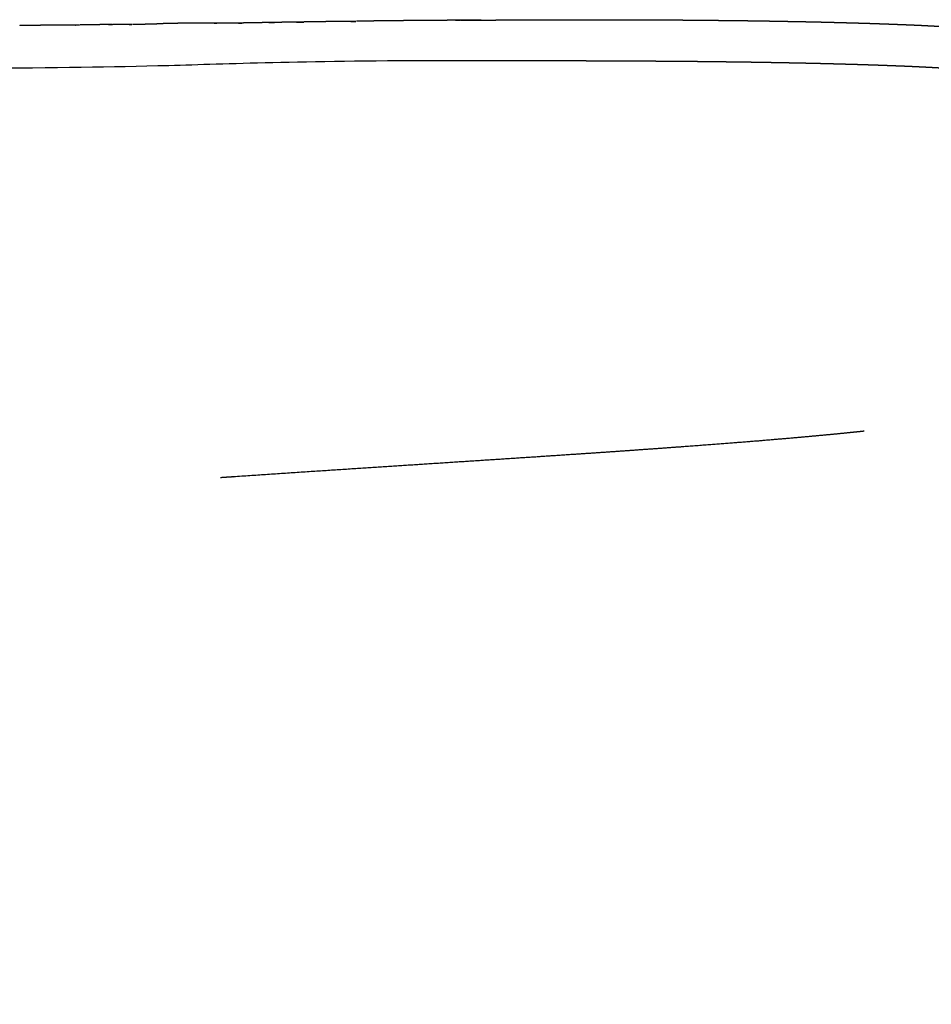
# Model space of a CAD drawing. Header units: millimetres. Extents: x -31695 to -21550, y -3481 to 7253.
# Tile 13 of 256: x -30260 to -30173, y 1801 to 1894. Entities that reach past the tile are written whole.
import ezdxf

# ---------------------------------------------------------------- set-up
doc = ezdxf.new("R2010")
doc.units = ezdxf.units.MM
doc.layers.add('2d', color=7, linetype='Continuous', true_color=0x000000)

msp = doc.modelspace()

# ---------------------------------------------------------------- linework, layer by layer
at = {"layer": '2d', "linetype": 'Continuous'}
for points, knots in [([(-30219.761, 1894.102), (-30220.017, 1894.101), (-30220.273, 1894.099), (-30220.53, 1894.097), (-30220.787, 1894.095), (-30221.045, 1894.093), (-30221.303, 1894.092), (-30221.562, 1894.09), (-30221.82, 1894.088), (-30222.079, 1894.085), (-30222.339, 1894.083), (-30222.598, 1894.081), (-30222.857, 1894.079), (-30223.117, 1894.077), (-30223.376, 1894.075), (-30223.636, 1894.072), (-30223.895, 1894.07), (-30224.155, 1894.068), (-30224.415, 1894.065), (-30224.676, 1894.062), (-30224.937, 1894.06), (-30225.198, 1894.057), (-30225.46, 1894.054), (-30225.722, 1894.05), (-30225.985, 1894.047), (-30226.249, 1894.043), (-30226.513, 1894.04), (-30226.779, 1894.036), (-30227.044, 1894.032), (-30227.312, 1894.027), (-30227.579, 1894.023), (-30227.848, 1894.018), (-30228.117, 1894.013)], [9, 9, 9, 10, 10, 11, 11, 12, 12, 13, 13, 14, 14, 15, 15, 16, 16, 17, 17, 18, 18, 19, 19, 20, 20, 21, 21, 22, 22, 23, 23, 24, 24, 25, 25, 25]), ([(-30218.205, 1894.111), (-30217.959, 1894.113), (-30217.712, 1894.116), (-30217.464, 1894.118), (-30217.217, 1894.12), (-30216.97, 1894.121), (-30216.724, 1894.123), (-30216.478, 1894.125), (-30216.267, 1894.119), (-30216.513, 1894.118), (-30216.758, 1894.118), (-30217.005, 1894.117), (-30217.251, 1894.116), (-30217.499, 1894.114), (-30217.747, 1894.113), (-30217.996, 1894.112), (-30218.245, 1894.111), (-30218.496, 1894.11), (-30218.747, 1894.108), (-30219, 1894.107), (-30219.252, 1894.105), (-30219.507, 1894.104), (-30219.761, 1894.102)], [-2.989232, -2.989232, -2.989232, -2, -2, -1, -1, 0, 0, 2, 2, 3, 3, 4, 4, 5, 5, 6, 6, 7, 7, 8, 8, 9, 9, 9]), ([(-30255.344, 1893.659), (-30255.501, 1893.658), (-30255.658, 1893.657), (-30255.815, 1893.656), (-30255.973, 1893.655), (-30256.131, 1893.653), (-30256.288, 1893.652), (-30256.446, 1893.65), (-30256.604, 1893.649), (-30256.763, 1893.647), (-30256.921, 1893.645), (-30257.079, 1893.643), (-30257.238, 1893.641), (-30257.396, 1893.639), (-30257.555, 1893.637), (-30257.713, 1893.635), (-30257.872, 1893.633), (-30258.031, 1893.63), (-30258.189, 1893.628), (-30258.348, 1893.626), (-30258.507, 1893.623), (-30258.666, 1893.621), (-30258.825, 1893.619), (-30258.984, 1893.616), (-30259.143, 1893.614), (-30259.303, 1893.611), (-30259.462, 1893.608), (-30259.622, 1893.606), (-30259.782, 1893.603), (-30259.942, 1893.6), (-30260.103, 1893.597)], [5, 5, 5, 6, 6, 7, 7, 8, 8, 9, 9, 10, 10, 11, 11, 12, 12, 13, 13, 14, 14, 15, 15, 16, 16, 17, 17, 18, 18, 19, 19, 20, 20, 20]), ([(-30254.805, 1893.66), (-30254.743, 1893.661), (-30254.681, 1893.662), (-30254.526, 1893.665), (-30254.409, 1893.66), (-30254.564, 1893.66), (-30254.719, 1893.66), (-30254.875, 1893.66), (-30255.031, 1893.66), (-30255.188, 1893.659), (-30255.344, 1893.659)], [-0.398231, -0.398231, -0.398231, 0, 0, 2, 2, 3, 3, 4, 4, 5, 5, 5]), ([(-30251.904, 1893.695), (-30252.058, 1893.695), (-30252.212, 1893.694), (-30252.365, 1893.693), (-30252.519, 1893.692), (-30252.673, 1893.691), (-30252.827, 1893.689), (-30252.981, 1893.688), (-30253.135, 1893.686), (-30253.289, 1893.684), (-30253.443, 1893.682), (-30253.597, 1893.68), (-30253.751, 1893.678), (-30253.906, 1893.676), (-30254.06, 1893.673), (-30254.215, 1893.671), (-30254.37, 1893.668)], [4, 4, 4, 5, 5, 6, 6, 7, 7, 8, 8, 9, 9, 10, 10, 11, 11, 12, 12, 12]), ([(-30251.658, 1893.695), (-30251.405, 1893.7), (-30251.291, 1893.692), (-30251.444, 1893.694), (-30251.597, 1893.695), (-30251.751, 1893.695), (-30251.904, 1893.695)], [-0.324223, -0.324223, -0.324223, 1.837889, 1.837889, 2.918944, 2.918944, 4, 4, 4]), ([(-30250.037, 1893.708), (-30250.188, 1893.709), (-30250.339, 1893.71), (-30250.49, 1893.71), (-30250.642, 1893.71), (-30250.794, 1893.708), (-30250.946, 1893.707), (-30251.099, 1893.705), (-30251.252, 1893.703)], [4, 4, 4, 5, 5, 6, 6, 7, 7, 8, 8, 8]), ([(-30249.698, 1893.703), (-30249.549, 1893.706), (-30249.438, 1893.696), (-30249.587, 1893.7), (-30249.737, 1893.704), (-30249.887, 1893.706), (-30250.037, 1893.708)], [0, 0, 0, 2, 2, 3, 3, 4, 4, 4]), ([(-30248.51, 1893.72), (-30248.658, 1893.719), (-30248.806, 1893.719), (-30248.954, 1893.717), (-30249.102, 1893.716), (-30249.251, 1893.713), (-30249.399, 1893.71)], [19, 19, 19, 20, 20, 21, 21, 22, 22, 22]), ([(-30248.177, 1893.73), (-30248.196, 1893.724), (-30248.215, 1893.717), (-30248.363, 1893.718), (-30248.51, 1893.72)], [17, 17, 17, 18, 18, 19, 19, 19]), ([(-30247.294, 1893.755), (-30247.441, 1893.752), (-30247.589, 1893.75), (-30247.736, 1893.746), (-30247.883, 1893.742), (-30248.03, 1893.736), (-30248.177, 1893.73)], [14, 14, 14, 15, 15, 16, 16, 17, 17, 17]), ([(-30246.957, 1893.766), (-30246.975, 1893.761), (-30246.994, 1893.756), (-30247.144, 1893.755), (-30247.294, 1893.755)], [12, 12, 12, 13, 13, 14, 14, 14]), ([(-30241.641, 1893.836), (-30241.93, 1893.837), (-30242.218, 1893.839), (-30242.5, 1893.839), (-30242.781, 1893.839), (-30243.054, 1893.838), (-30243.326, 1893.838), (-30243.587, 1893.836), (-30243.847, 1893.834), (-30244.094, 1893.832), (-30244.341, 1893.829), (-30244.571, 1893.826), (-30244.802, 1893.823), (-30245.014, 1893.82), (-30245.227, 1893.817), (-30245.423, 1893.814), (-30245.619, 1893.811), (-30245.802, 1893.807), (-30245.984, 1893.803), (-30246.155, 1893.798), (-30246.325, 1893.793), (-30246.487, 1893.787), (-30246.648, 1893.781), (-30246.802, 1893.774), (-30246.957, 1893.766)], [0, 0, 0, 1, 1, 2, 2, 3, 3, 4, 4, 5, 5, 6, 6, 7, 7, 8, 8, 9, 9, 10, 10, 11, 11, 12, 12, 12]), ([(-30241.092, 1893.838), (-30241.385, 1893.832), (-30241.641, 1893.836), (-30241.508, 1893.834), (-30241.374, 1893.833)], [3, 3, 3, 5.003112, 5.003112, 5.458469, 5.458469, 5.458469]), ([(-30239.318, 1893.848), (-30239.613, 1893.848), (-30239.909, 1893.848), (-30240.205, 1893.846), (-30240.501, 1893.845), (-30240.796, 1893.841), (-30241.092, 1893.838)], [0, 0, 0, 1.00004, 1.00004, 2.00008, 2.00008, 3, 3, 3]), ([(-30238.766, 1893.852), (-30239.061, 1893.845), (-30239.318, 1893.848), (-30239.164, 1893.847), (-30239.01, 1893.846)], [4, 4, 4, 6.000083, 6.000083, 6.522032, 6.522032, 6.522032]), ([(-30236.435, 1893.892), (-30236.724, 1893.887), (-30237.012, 1893.883), (-30237.303, 1893.879), (-30237.594, 1893.874), (-30237.886, 1893.869), (-30238.179, 1893.864), (-30238.472, 1893.858), (-30238.766, 1893.852)], [0.000081, 0.000081, 0.000081, 1.000001, 1.000001, 2.000002, 2.000002, 3.000003, 3.000003, 4, 4, 4]), ([(-30233.816, 1893.933), (-30233.719, 1893.935), (-30233.622, 1893.937), (-30233.346, 1893.941), (-30233.109, 1893.939), (-30233.384, 1893.937), (-30233.66, 1893.935), (-30233.938, 1893.932), (-30234.215, 1893.929), (-30234.494, 1893.925), (-30234.773, 1893.922), (-30235.054, 1893.917), (-30235.335, 1893.912), (-30235.618, 1893.905), (-30235.902, 1893.899), (-30236.188, 1893.892), (-30236.435, 1893.892), (-30236.169, 1893.895), (-30235.902, 1893.899)], [-0.351021, -0.351021, -0.351021, 0, 0, 2, 2, 3, 3, 4, 4, 5, 5, 6, 6, 7, 7, 9, 9, 9.93196, 9.93196, 9.93196]), ([(-30229.239, 1893.997), (-30229.511, 1893.994), (-30229.784, 1893.992), (-30230.057, 1893.989), (-30230.33, 1893.986), (-30230.603, 1893.983), (-30230.877, 1893.979), (-30231.151, 1893.976), (-30231.424, 1893.972), (-30231.698, 1893.968), (-30231.972, 1893.964), (-30232.246, 1893.96), (-30232.52, 1893.955), (-30232.795, 1893.951), (-30233.07, 1893.946)], [4, 4, 4, 5, 5, 6, 6, 7, 7, 8, 8, 9, 9, 10, 10, 11, 11, 11]), ([(-30228.635, 1894.002), (-30228.376, 1894.007), (-30228.155, 1894.006), (-30228.425, 1894.004), (-30228.696, 1894.002), (-30228.967, 1893.999), (-30229.239, 1893.997)], [0.042253, 0.042253, 0.042253, 2, 2, 3, 3, 4, 4, 4]), ([(-30179.879, 1855.071), (-30181.262, 1854.93), (-30182.645, 1854.788), (-30184.355, 1854.63), (-30186.065, 1854.471), (-30188.026, 1854.304), (-30189.987, 1854.137), (-30192.202, 1853.963), (-30194.417, 1853.789), (-30196.888, 1853.606), (-30199.36, 1853.423), (-30202.094, 1853.232), (-30204.827, 1853.041), (-30207.825, 1852.84), (-30210.823, 1852.64), (-30214.088, 1852.426), (-30217.354, 1852.213), (-30220.889, 1851.983), (-30224.424, 1851.754), (-30228.23, 1851.505), (-30232.037, 1851.256), (-30236.117, 1850.983), (-30240.197, 1850.711), (-30240.617, 1850.682), (-30241.036, 1850.653)], [18.047119, 18.047119, 18.047119, 19, 19, 20, 20, 21, 21, 22, 22, 23, 23, 24, 24, 25, 25, 26, 26, 27, 27, 28, 28, 29, 29, 29.096328, 29.096328, 29.096328])]:
    msp.add_open_spline(points, degree=2, knots=knots, dxfattribs=at)
msp.add_open_spline([(-30218.712, 1894.106), (-30218.479, 1894.109), (-30218.245, 1894.111)], degree=2, dxfattribs=at)
at = {"layer": '2d'}
for points, degree, knots in [([(-30216.233, 1894.127), (-30215.988, 1894.128), (-30215.743, 1894.13), (-30215.499, 1894.132), (-30215.254, 1894.133), (-30215.01, 1894.135), (-30214.766, 1894.136), (-30214.522, 1894.138), (-30214.278, 1894.139), (-30214.034, 1894.141), (-30213.79, 1894.142), (-30213.547, 1894.144), (-30213.303, 1894.145), (-30213.06, 1894.147), (-30212.818, 1894.148), (-30212.576, 1894.149), (-30212.334, 1894.15), (-30212.093, 1894.152), (-30211.853, 1894.153), (-30211.614, 1894.154), (-30211.375, 1894.155), (-30211.137, 1894.156), (-30210.9, 1894.157), (-30210.664, 1894.158), (-30210.429, 1894.158), (-30210.195, 1894.159), (-30209.961, 1894.16), (-30209.729, 1894.16), (-30209.496, 1894.161), (-30209.265, 1894.161), (-30209.034, 1894.161), (-30208.804, 1894.162), (-30208.574, 1894.162), (-30208.344, 1894.162), (-30208.115, 1894.163), (-30207.886, 1894.163), (-30207.657, 1894.163), (-30207.428, 1894.163), (-30207.199, 1894.164), (-30206.97, 1894.164), (-30206.741, 1894.164), (-30206.513, 1894.164), (-30206.284, 1894.164), (-30206.056, 1894.164), (-30205.828, 1894.165), (-30205.601, 1894.165), (-30205.373, 1894.165), (-30205.147, 1894.165), (-30204.92, 1894.165), (-30204.695, 1894.165), (-30204.47, 1894.165), (-30204.246, 1894.164), (-30204.022, 1894.164), (-30203.8, 1894.164), (-30203.578, 1894.164), (-30203.358, 1894.163), (-30203.138, 1894.163), (-30202.919, 1894.162), (-30202.701, 1894.162), (-30202.484, 1894.161), (-30202.267, 1894.16), (-30202.051, 1894.159), (-30201.835, 1894.159), (-30201.62, 1894.158), (-30201.405, 1894.157), (-30201.191, 1894.156), (-30200.977, 1894.155), (-30200.763, 1894.154), (-30200.55, 1894.153), (-30200.336, 1894.152), (-30200.123, 1894.151), (-30199.909, 1894.15), (-30199.696, 1894.149), (-30199.483, 1894.148), (-30199.269, 1894.147), (-30199.056, 1894.146), (-30198.844, 1894.145), (-30198.631, 1894.144), (-30198.419, 1894.143), (-30198.208, 1894.142), (-30197.997, 1894.141), (-30197.787, 1894.14), (-30197.577, 1894.138), (-30197.369, 1894.137), (-30197.16, 1894.136), (-30196.953, 1894.134), (-30196.747, 1894.133), (-30196.542, 1894.131), (-30196.337, 1894.129), (-30196.134, 1894.128), (-30195.931, 1894.126), (-30195.729, 1894.124), (-30195.527, 1894.122), (-30195.327, 1894.12), (-30195.127, 1894.118), (-30194.927, 1894.116), (-30194.728, 1894.114), (-30194.529, 1894.112), (-30194.33, 1894.11), (-30194.132, 1894.108), (-30193.933, 1894.106), (-30193.735, 1894.104), (-30193.537, 1894.102), (-30193.339, 1894.1), (-30193.141, 1894.098), (-30192.943, 1894.095), (-30192.745, 1894.093), (-30192.547, 1894.091), (-30192.35, 1894.089), (-30192.153, 1894.087), (-30191.956, 1894.084), (-30191.76, 1894.082), (-30191.564, 1894.08), (-30191.369, 1894.077), (-30191.175, 1894.075), (-30190.982, 1894.073), (-30190.788, 1894.07), (-30190.597, 1894.067), (-30190.406, 1894.065), (-30190.216, 1894.062), (-30190.026, 1894.059), (-30189.839, 1894.056), (-30189.651, 1894.053), (-30189.465, 1894.05), (-30189.278, 1894.047), (-30189.093, 1894.044), (-30188.908, 1894.041), (-30188.724, 1894.038), (-30188.54, 1894.035), (-30188.356, 1894.031), (-30188.173, 1894.028), (-30187.99, 1894.025), (-30187.806, 1894.022), (-30187.624, 1894.018), (-30187.441, 1894.015), (-30187.258, 1894.012), (-30187.075, 1894.008), (-30186.892, 1894.005), (-30186.709, 1894.002), (-30186.527, 1893.998), (-30186.345, 1893.995), (-30186.163, 1893.992), (-30185.981, 1893.988), (-30185.801, 1893.985), (-30185.62, 1893.981), (-30185.441, 1893.978), (-30185.261, 1893.974), (-30185.083, 1893.97), (-30184.905, 1893.967), (-30184.729, 1893.963), (-30184.553, 1893.959), (-30184.379, 1893.955), (-30184.204, 1893.951), (-30184.032, 1893.947), (-30183.859, 1893.943), (-30183.688, 1893.938), (-30183.517, 1893.934), (-30183.347, 1893.93), (-30183.177, 1893.926), (-30183.008, 1893.921), (-30182.839, 1893.917), (-30182.671, 1893.912), (-30182.503, 1893.908), (-30182.335, 1893.903), (-30182.167, 1893.899), (-30182, 1893.894), (-30181.832, 1893.89), (-30181.664, 1893.885), (-30181.496, 1893.881), (-30181.329, 1893.876), (-30181.161, 1893.872), (-30180.994, 1893.867), (-30180.827, 1893.862), (-30180.661, 1893.858), (-30180.494, 1893.853), (-30180.329, 1893.848), (-30180.164, 1893.844), (-30180, 1893.839), (-30179.836, 1893.834), (-30179.674, 1893.829), (-30179.511, 1893.824), (-30179.351, 1893.819), (-30179.191, 1893.814), (-30179.032, 1893.809), (-30178.874, 1893.804), (-30178.718, 1893.798), (-30178.561, 1893.793), (-30178.407, 1893.787), (-30178.252, 1893.782), (-30178.098, 1893.776), (-30177.944, 1893.771), (-30177.791, 1893.765), (-30177.639, 1893.76), (-30177.486, 1893.754), (-30177.334, 1893.748), (-30177.182, 1893.742), (-30177.029, 1893.737), (-30176.877, 1893.731), (-30176.724, 1893.725), (-30176.571, 1893.719), (-30176.417, 1893.713), (-30176.262, 1893.707), (-30176.107, 1893.701), (-30175.948, 1893.695), (-30175.789, 1893.689), (-30175.624, 1893.682), (-30175.46, 1893.675), (-30175.29, 1893.668), (-30175.119, 1893.66), (-30174.941, 1893.652), (-30174.762, 1893.644), (-30174.574, 1893.635), (-30174.386, 1893.626), (-30174.186, 1893.616), (-30173.987, 1893.606), (-30173.776, 1893.595), (-30173.565, 1893.583), (-30173.343, 1893.571), (-30173.12, 1893.559), (-30172.889, 1893.546), (-30172.657, 1893.533), (-30172.416, 1893.519), (-30172.176, 1893.505), (-30171.929, 1893.49), (-30171.682, 1893.476), (-30171.43, 1893.461), (-30171.177, 1893.446), (-30170.921, 1893.43), (-30170.664, 1893.415), (-30170.405, 1893.4), (-30170.146, 1893.384)], 2, [-139, -139, -139, -138, -138, -137, -137, -136, -136, -135, -135, -134, -134, -133, -133, -132, -132, -131, -131, -130, -130, -129, -129, -128, -128, -127, -127, -126, -126, -125, -125, -124, -124, -123, -123, -122, -122, -121, -121, -120, -120, -119, -119, -118, -118, -117, -117, -116, -116, -115, -115, -114, -114, -113, -113, -112, -112, -111, -111, -110, -110, -109, -109, -108, -108, -107, -107, -106, -106, -105, -105, -104, -104, -103, -103, -102, -102, -101, -101, -100, -100, -99, -99, -98, -98, -97, -97, -96, -96, -95, -95, -94, -94, -93, -93, -92, -92, -91, -91, -90, -90, -89, -89, -88, -88, -87, -87, -86, -86, -85, -85, -84, -84, -83, -83, -82, -82, -81, -81, -80, -80, -79, -79, -78, -78, -77, -77, -76, -76, -75, -75, -74, -74, -73, -73, -72, -72, -71, -71, -70, -70, -69, -69, -68, -68, -67, -67, -66, -66, -65, -65, -64, -64, -63, -63, -62, -62, -61, -61, -60, -60, -59, -59, -58, -58, -57, -57, -56, -56, -55, -55, -54, -54, -53, -53, -52, -52, -51, -51, -50, -50, -49, -49, -48, -48, -47, -47, -46, -46, -45, -45, -44, -44, -43, -43, -42, -42, -41, -41, -40, -40, -39, -39, -38, -38, -37, -37, -36, -36, -35, -35, -34, -34, -33, -33, -32, -32, -31, -31, -30, -30, -29, -29, -28, -28, -27, -27, -26, -26, -25, -25, -24.000731, -24.000731, -24.000731]), ([(-30218.787, 1890.258), (-30219.041, 1890.258), (-30219.294, 1890.259), (-30219.55, 1890.26), (-30219.805, 1890.26), (-30220.062, 1890.261), (-30220.319, 1890.262), (-30220.577, 1890.262), (-30220.835, 1890.263), (-30221.095, 1890.264), (-30221.354, 1890.265), (-30221.614, 1890.265), (-30221.874, 1890.266), (-30222.134, 1890.267), (-30222.394, 1890.268), (-30222.655, 1890.269), (-30222.916, 1890.27)], 2, [160, 160, 160, 161, 161, 162, 162, 163, 163, 164, 164, 165, 165, 166, 166, 167, 167, 168, 168, 168]), ([(-30214.829, 1890.254), (-30215.074, 1890.254), (-30215.319, 1890.254), (-30215.564, 1890.254), (-30215.809, 1890.254), (-30216.054, 1890.254), (-30216.3, 1890.255), (-30216.546, 1890.255), (-30216.792, 1890.255), (-30217.039, 1890.255), (-30217.287, 1890.256), (-30217.535, 1890.256), (-30217.784, 1890.256), (-30218.033, 1890.257), (-30218.283, 1890.257), (-30218.535, 1890.257), (-30218.787, 1890.258)], 2, [152, 152, 152, 153, 153, 154, 154, 155, 155, 156, 156, 157, 157, 158, 158, 159, 159, 160, 160, 160]), ([(-30210.955, 1890.251), (-30211.193, 1890.251), (-30211.43, 1890.251), (-30211.67, 1890.252), (-30211.91, 1890.252), (-30212.151, 1890.252), (-30212.392, 1890.252), (-30212.634, 1890.252), (-30212.876, 1890.252), (-30213.12, 1890.253), (-30213.363, 1890.253), (-30213.607, 1890.253), (-30213.851, 1890.253), (-30214.096, 1890.253), (-30214.34, 1890.253), (-30214.585, 1890.253), (-30214.829, 1890.254)], 2, [144, 144, 144, 145, 145, 146, 146, 147, 147, 148, 148, 149, 149, 150, 150, 151, 151, 152, 152, 152]), ([(-30207.249, 1890.243), (-30207.478, 1890.243), (-30207.707, 1890.244), (-30207.937, 1890.245), (-30208.166, 1890.245), (-30208.396, 1890.246), (-30208.625, 1890.246), (-30208.856, 1890.247), (-30209.086, 1890.247), (-30209.318, 1890.248), (-30209.549, 1890.248), (-30209.782, 1890.249), (-30210.015, 1890.249), (-30210.249, 1890.25), (-30210.483, 1890.25), (-30210.719, 1890.25), (-30210.955, 1890.251)], 2, [136, 136, 136, 137, 137, 138, 138, 139, 139, 140, 140, 141, 141, 142, 142, 143, 143, 144, 144, 144]), ([(-30203.625, 1890.232), (-30203.847, 1890.233), (-30204.069, 1890.234), (-30204.293, 1890.235), (-30204.517, 1890.235), (-30204.743, 1890.236), (-30204.968, 1890.237), (-30205.195, 1890.238), (-30205.421, 1890.238), (-30205.649, 1890.239), (-30205.877, 1890.24), (-30206.105, 1890.24), (-30206.333, 1890.241), (-30206.562, 1890.241), (-30206.791, 1890.242), (-30207.02, 1890.242), (-30207.249, 1890.243)], 2, [128, 128, 128, 129, 129, 130, 130, 131, 131, 132, 132, 133, 133, 134, 134, 135, 135, 136, 136, 136]), ([(-30200.169, 1890.212), (-30200.382, 1890.214), (-30200.596, 1890.215), (-30200.809, 1890.216), (-30201.023, 1890.218), (-30201.237, 1890.219), (-30201.452, 1890.22), (-30201.666, 1890.222), (-30201.881, 1890.223), (-30202.097, 1890.224), (-30202.313, 1890.225), (-30202.53, 1890.227), (-30202.747, 1890.228), (-30202.966, 1890.229), (-30203.184, 1890.23), (-30203.405, 1890.231), (-30203.625, 1890.232)], 2, [120, 120, 120, 121, 121, 122, 122, 123, 123, 124, 124, 125, 125, 126, 126, 127, 127, 128, 128, 128]), ([(-30196.793, 1890.188), (-30197, 1890.19), (-30197.206, 1890.191), (-30197.415, 1890.193), (-30197.623, 1890.195), (-30197.833, 1890.196), (-30198.043, 1890.198), (-30198.254, 1890.2), (-30198.465, 1890.201), (-30198.677, 1890.203), (-30198.89, 1890.204), (-30199.102, 1890.205), (-30199.315, 1890.207), (-30199.529, 1890.208), (-30199.742, 1890.21), (-30199.955, 1890.211), (-30200.169, 1890.212)], 2, [112, 112, 112, 113, 113, 114, 114, 115, 115, 116, 116, 117, 117, 118, 118, 119, 119, 120, 120, 120]), ([(-30193.585, 1890.153), (-30193.783, 1890.155), (-30193.981, 1890.158), (-30194.179, 1890.16), (-30194.378, 1890.162), (-30194.576, 1890.164), (-30194.775, 1890.167), (-30194.974, 1890.169), (-30195.174, 1890.171), (-30195.374, 1890.174), (-30195.574, 1890.176), (-30195.776, 1890.178), (-30195.977, 1890.18), (-30196.18, 1890.182), (-30196.383, 1890.184), (-30196.588, 1890.186), (-30196.793, 1890.188)], 2, [104, 104, 104, 105, 105, 106, 106, 107, 107, 108, 108, 109, 109, 110, 110, 111, 111, 112, 112, 112]), ([(-30190.456, 1890.112), (-30190.648, 1890.115), (-30190.839, 1890.118), (-30191.032, 1890.121), (-30191.225, 1890.123), (-30191.419, 1890.126), (-30191.614, 1890.129), (-30191.81, 1890.131), (-30192.005, 1890.134), (-30192.202, 1890.136), (-30192.399, 1890.139), (-30192.596, 1890.141), (-30192.793, 1890.143), (-30192.991, 1890.146), (-30193.189, 1890.148), (-30193.387, 1890.15), (-30193.585, 1890.153)], 2, [96, 96, 96, 97, 97, 98, 98, 99, 99, 100, 100, 101, 101, 102, 102, 103, 103, 104, 104, 104]), ([(-30187.495, 1890.06), (-30187.678, 1890.063), (-30187.861, 1890.067), (-30188.044, 1890.07), (-30188.226, 1890.074), (-30188.41, 1890.077), (-30188.593, 1890.081), (-30188.777, 1890.084), (-30188.961, 1890.087), (-30189.145, 1890.09), (-30189.33, 1890.094), (-30189.516, 1890.097), (-30189.703, 1890.1), (-30189.89, 1890.103), (-30190.078, 1890.106), (-30190.267, 1890.109), (-30190.456, 1890.112)], 2, [88, 88, 88, 89, 89, 90, 90, 91, 91, 92, 92, 93, 93, 94, 94, 95, 95, 96, 96, 96]), ([(-30184.613, 1890.002), (-30184.789, 1890.006), (-30184.965, 1890.01), (-30185.142, 1890.013), (-30185.32, 1890.017), (-30185.499, 1890.021), (-30185.678, 1890.025), (-30185.858, 1890.028), (-30186.039, 1890.032), (-30186.22, 1890.036), (-30186.401, 1890.039), (-30186.583, 1890.043), (-30186.765, 1890.046), (-30186.948, 1890.05), (-30187.13, 1890.053), (-30187.313, 1890.057), (-30187.495, 1890.06)], 2, [80, 80, 80, 81, 81, 82, 82, 83, 83, 84, 84, 85, 85, 86, 86, 87, 87, 88, 88, 88]), ([(-30181.898, 1889.931), (-30182.065, 1889.936), (-30182.233, 1889.94), (-30182.4, 1889.945), (-30182.568, 1889.949), (-30182.735, 1889.954), (-30182.903, 1889.959), (-30183.072, 1889.963), (-30183.24, 1889.968), (-30183.41, 1889.972), (-30183.579, 1889.976), (-30183.75, 1889.981), (-30183.921, 1889.985), (-30184.093, 1889.989), (-30184.265, 1889.994), (-30184.439, 1889.998), (-30184.613, 1890.002)], 2, [72, 72, 72, 73, 73, 74, 74, 75, 75, 76, 76, 77, 77, 78, 78, 79, 79, 80, 80, 80]), ([(-30179.265, 1889.854), (-30179.425, 1889.859), (-30179.584, 1889.864), (-30179.746, 1889.869), (-30179.908, 1889.874), (-30180.071, 1889.879), (-30180.235, 1889.884), (-30180.4, 1889.889), (-30180.564, 1889.894), (-30180.73, 1889.898), (-30180.896, 1889.903), (-30181.063, 1889.908), (-30181.229, 1889.912), (-30181.397, 1889.917), (-30181.564, 1889.922), (-30181.731, 1889.926), (-30181.898, 1889.931)], 2, [64, 64, 64, 65, 65, 66, 66, 67, 67, 68, 68, 69, 69, 70, 70, 71, 71, 72, 72, 72]), ([(-30176.808, 1889.764), (-30176.96, 1889.77), (-30177.112, 1889.776), (-30177.263, 1889.781), (-30177.415, 1889.787), (-30177.567, 1889.793), (-30177.718, 1889.799), (-30177.871, 1889.805), (-30178.023, 1889.81), (-30178.176, 1889.816), (-30178.329, 1889.821), (-30178.483, 1889.827), (-30178.638, 1889.833), (-30178.793, 1889.838), (-30178.949, 1889.843), (-30179.107, 1889.849), (-30179.265, 1889.854)], 2, [56, 56, 56, 57, 57, 58, 58, 59, 59, 60, 60, 61, 61, 62, 62, 63, 63, 64, 64, 64]), ([(-30174.087, 1889.644), (-30174.285, 1889.654), (-30174.483, 1889.664), (-30174.67, 1889.673), (-30174.858, 1889.682), (-30175.035, 1889.69), (-30175.213, 1889.699), (-30175.382, 1889.706), (-30175.552, 1889.714), (-30175.715, 1889.72), (-30175.878, 1889.727), (-30176.036, 1889.734), (-30176.194, 1889.74), (-30176.349, 1889.746), (-30176.503, 1889.752), (-30176.656, 1889.758), (-30176.808, 1889.764)], 2, [48, 48, 48, 49, 49, 50, 50, 51, 51, 52, 52, 53, 53, 54, 54, 55, 55, 56, 56, 56]), ([(-30170.267, 1889.422), (-30170.524, 1889.438), (-30170.782, 1889.453), (-30171.037, 1889.469), (-30171.292, 1889.484), (-30171.543, 1889.499), (-30171.794, 1889.514), (-30172.04, 1889.528), (-30172.286, 1889.543), (-30172.525, 1889.557), (-30172.764, 1889.571), (-30172.994, 1889.584), (-30173.225, 1889.597), (-30173.446, 1889.609), (-30173.667, 1889.622), (-30173.877, 1889.633), (-30174.087, 1889.644)], 2, [40, 40, 40, 41, 41, 42, 42, 43, 43, 44, 44, 45, 45, 46, 46, 47, 47, 48, 48, 48]), ([(-30147.718, 1826.558), (-30147.776, 1826.22), (-30147.833, 1825.882), (-30147.891, 1825.545), (-30147.949, 1825.207), (-30148.007, 1824.869), (-30148.143, 1824.191), (-30148.28, 1823.512), (-30148.416, 1822.833), (-30148.553, 1822.154), (-30148.689, 1821.475), (-30148.841, 1820.837), (-30148.993, 1820.199), (-30149.145, 1819.561), (-30149.297, 1818.923), (-30149.449, 1818.284), (-30149.619, 1817.686), (-30149.788, 1817.087), (-30149.958, 1816.488), (-30150.127, 1815.89), (-30150.297, 1815.291), (-30150.486, 1814.731), (-30150.675, 1814.171), (-30150.864, 1813.611), (-30151.053, 1813.051), (-30151.243, 1812.491), (-30151.454, 1811.969), (-30151.664, 1811.447), (-30151.875, 1810.925), (-30152.086, 1810.402), (-30152.297, 1809.88), (-30152.532, 1809.394), (-30152.767, 1808.909), (-30153.002, 1808.423), (-30153.237, 1807.938), (-30153.471, 1807.452), (-30153.535, 1807.343), (-30153.598, 1807.233), (-30153.662, 1807.124), (-30153.726, 1807.014), (-30153.789, 1806.904), (-30153.842, 1806.798), (-30153.896, 1806.691), (-30153.949, 1806.585), (-30154.002, 1806.478), (-30154.055, 1806.372), (-30154.32, 1805.928), (-30154.585, 1805.485), (-30154.85, 1805.041), (-30155.114, 1804.598), (-30155.379, 1804.154), (-30155.671, 1803.747), (-30155.962, 1803.34), (-30156.254, 1802.933), (-30156.546, 1802.526), (-30156.837, 1802.119), (-30158.301, 1800.074), (-30159.765, 1798.03), (-30164.104, 1795.922), (-30166.031, 1794.351), (-30168.055, 1793.012), (-30171.435, 1790.775), (-30175.491, 1788.917), (-30180.052, 1787.4), (-30189.842, 1784.976), (-30200.288, 1783.621), (-30206.946, 1783.061), (-30225.67, 1781.872), (-30260.295, 1779.944), (-30281.109, 1778.958), (-30323.928, 1777.438), (-30374.983, 1776.892), (-30398.762, 1776.794), (-30423.222, 1776.794), (-30447.895, 1776.844)], 5, [-9.934132, -9.934132, -9.934132, -9.934132, -9.934132, -9.934132, -9.465336, -9.465336, -9.465336, -9.465336, -9.465336, -8.465336, -8.465336, -8.465336, -8.465336, -8.465336, -7.465336, -7.465336, -7.465336, -7.465336, -7.465336, -6.465336, -6.465336, -6.465336, -6.465336, -6.465336, -5.465336, -5.465336, -5.465336, -5.465336, -5.465336, -4.465336, -4.465336, -4.465336, -4.465336, -4.465336, -3.465336, -3.465336, -3.465336, -3.465336, -3.465336, -3.221575, -3.221575, -3.221575, -3.221575, -3.221575, -3, -3, -3, -3, -3, -2, -2, -2, -2, -2, -1, -1, -1, -1, -1, 0, 0, 0, 0, 0, 9.082485, 9.082485, 9.082485, 18.164971, 18.164971, 18.164971, 27.247456, 27.247456, 27.247456, 34.477802, 34.477802, 34.477802, 34.477802, 34.477802, 34.477802])]:
    msp.add_open_spline(points, degree=degree, knots=knots, dxfattribs=at)
msp.add_open_spline([(-30222.916, 1890.27), (-30235.289, 1890.173), (-30247.566, 1889.654), (-30262.469, 1889.56), (-30297.808, 1889.086), (-30319.618, 1888.374), (-30338.945, 1888.127), (-30342.668, 1888.057)], degree=3, dxfattribs=at)

doc.saveas('drawing.dxf')
